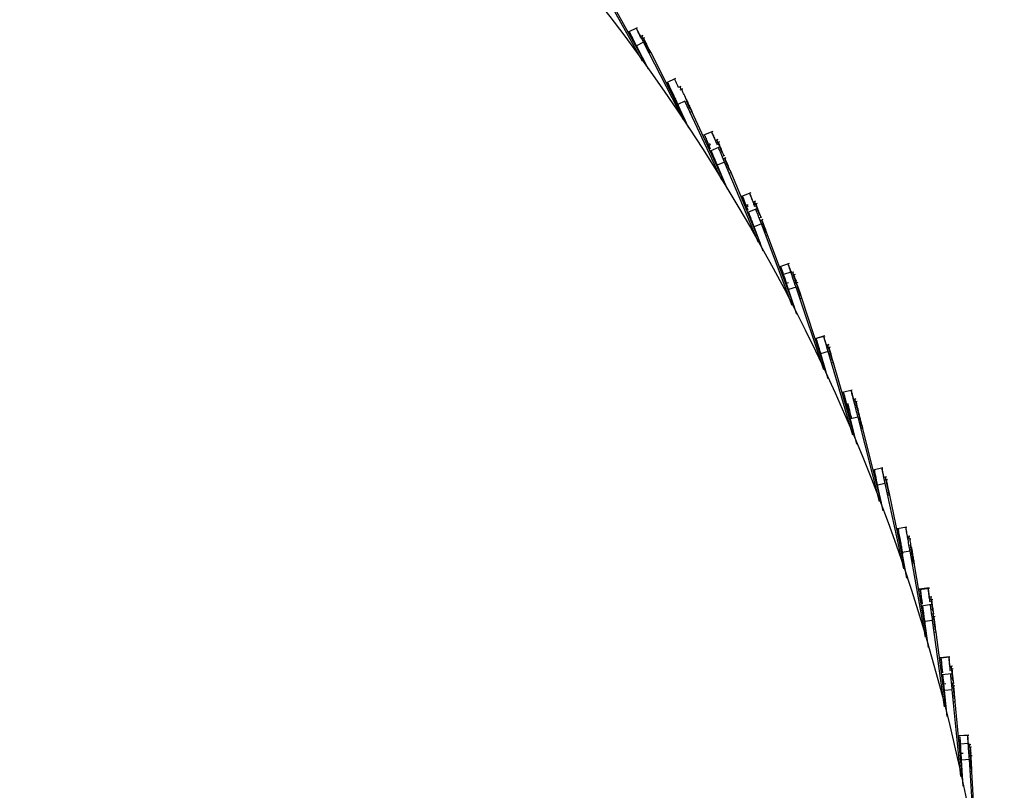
# Model space of a CAD drawing. Header units: millimetres. Extents: x 5 to 415, y 5 to 292.
# Tile 15 of 79: x 78 to 91, y 62 to 72. Entities that reach past the tile are written whole.
import ezdxf

# ---------------------------------------------------------------- set-up
doc = ezdxf.new("R2010")
doc.units = ezdxf.units.MM

msp = doc.modelspace()

# ---------------------------------------------------------------- linework, layer by layer
at = {"color": 7, "linetype": 'Continuous', "lineweight": 25}
for p, q in [((86.175, 71.137), (85.633, 72.101)), ((86.203, 71.124), (85.73, 71.977)), ((86.106, 71.558), (85.994, 71.501)), ((86.177, 71.46), (86.149, 71.446)), ((86.199, 71.432), (86.165, 71.415)), ((86.186, 71.374), (86.097, 71.328)), ((86.248, 71.035), (86.097, 71.328)), ((86.098, 71.327), (86.098, 71.327)), ((86.198, 71.132), (86.098, 71.327)), ((86.692, 70.391), (86.186, 71.374)), ((86.257, 71.276), (86.241, 71.268)), ((86.273, 71.244), (86.257, 71.276)), ((86.278, 71.247), (86.257, 71.236)), ((86.719, 70.376), (86.278, 71.247)), ((86.592, 70.913), (86.479, 70.86)), ((86.589, 70.895), (86.59, 70.892)), ((86.661, 70.812), (86.632, 70.799)), ((86.681, 70.783), (86.647, 70.767)), ((86.681, 70.783), (86.647, 70.767)), ((86.712, 70.628), (86.621, 70.585)), ((86.761, 70.286), (86.621, 70.585)), ((86.622, 70.584), (86.622, 70.583)), ((86.715, 70.385), (86.622, 70.583)), ((87.18, 69.626), (86.712, 70.628)), ((86.779, 70.527), (86.731, 70.63)), ((86.799, 70.497), (86.778, 70.487)), ((86.799, 70.497), (86.778, 70.487)), ((87.229, 69.563), (86.799, 70.497)), ((87.229, 69.563), (86.799, 70.497)), ((87.064, 70.243), (86.949, 70.195)), ((87.129, 70.14), (87.099, 70.128)), ((87.149, 70.111), (87.113, 70.096)), ((87.149, 70.111), (87.113, 70.096)), ((87.148, 70.043), (87.033, 69.995)), ((87.212, 69.94), (87.183, 69.928)), ((87.124, 69.813), (87.092, 69.888)), ((87.215, 69.854), (87.122, 69.815)), ((87.252, 69.51), (87.122, 69.815)), ((87.123, 69.813), (87.123, 69.813)), ((87.225, 69.571), (87.123, 69.813)), ((87.232, 69.91), (87.197, 69.896)), ((87.232, 69.91), (87.197, 69.896)), ((87.645, 68.835), (87.215, 69.854)), ((87.297, 69.721), (87.275, 69.711)), ((87.297, 69.721), (87.275, 69.711)), ((87.67, 68.821), (87.297, 69.721)), ((87.67, 68.821), (87.297, 69.721)), ((87.546, 69.465), (87.429, 69.42)), ((87.607, 69.359), (87.577, 69.348)), ((87.626, 69.329), (87.589, 69.315)), ((87.623, 69.262), (87.506, 69.217)), ((87.578, 69.064), (87.559, 69.116)), ((87.579, 69.065), (87.564, 69.107)), ((87.682, 69.07), (87.589, 69.035)), ((87.683, 69.156), (87.654, 69.145)), ((87.702, 69.125), (87.666, 69.112)), ((88.074, 68.037), (87.682, 69.07)), ((87.706, 68.726), (87.589, 69.035)), ((87.59, 69.033), (87.589, 69.033)), ((87.667, 68.829), (87.589, 69.033)), ((87.76, 68.934), (87.737, 68.925)), ((88.101, 68.017), (87.76, 68.934)), ((88.034, 68.567), (87.916, 68.527)), ((88.068, 68.465), (87.95, 68.425)), ((88.091, 68.459), (88.06, 68.449)), ((87.964, 68.427), (87.95, 68.423)), ((87.964, 68.427), (87.951, 68.423)), ((88.024, 68.324), (88.006, 68.318)), ((88.108, 68.428), (88.072, 68.416)), ((88.125, 68.357), (88.095, 68.347)), ((88.142, 68.326), (88.106, 68.314)), ((88.121, 68.27), (88.026, 68.238)), ((88.132, 67.924), (88.026, 68.238)), ((88.027, 68.236), (88.027, 68.236)), ((88.098, 68.025), (88.027, 68.236)), ((88.474, 67.222), (88.121, 68.27)), ((88.176, 68.162), (88.159, 68.156)), ((88.193, 68.13), (88.171, 68.123)), ((88.5, 67.201), (88.193, 68.13)), ((88.484, 67.65), (88.364, 67.614)), ((88.485, 67.648), (88.365, 67.613)), ((88.434, 67.423), (88.425, 67.456)), ((88.529, 67.453), (88.433, 67.425)), ((88.536, 67.54), (88.506, 67.531)), ((88.537, 67.539), (88.507, 67.53)), ((88.552, 67.508), (88.516, 67.497)), ((88.552, 67.508), (88.516, 67.497)), ((88.553, 67.507), (88.517, 67.496)), ((88.553, 67.507), (88.517, 67.496)), ((88.843, 66.393), (88.529, 67.453)), ((88.527, 67.108), (88.433, 67.425)), ((88.434, 67.423), (88.434, 67.423)), ((88.497, 67.208), (88.434, 67.423)), ((88.596, 67.311), (88.573, 67.304)), ((88.596, 67.311), (88.573, 67.304)), ((88.868, 66.37), (88.596, 67.311)), ((88.868, 66.37), (88.596, 67.311)), ((88.832, 66.964), (88.711, 66.933)), ((88.881, 66.853), (88.85, 66.845)), ((88.896, 66.82), (88.859, 66.811)), ((88.896, 66.82), (88.859, 66.811)), ((88.907, 66.622), (88.81, 66.597)), ((88.892, 66.277), (88.81, 66.597)), ((88.811, 66.595), (88.81, 66.595)), ((88.866, 66.377), (88.81, 66.595)), ((89.181, 65.551), (88.907, 66.622)), ((88.954, 66.51), (88.937, 66.506)), ((88.968, 66.477), (88.945, 66.472)), ((88.968, 66.477), (88.945, 66.472)), ((88.962, 66.476), (88.954, 66.51)), ((89.205, 65.527), (88.968, 66.477)), ((89.205, 65.527), (88.968, 66.477)), ((89.223, 65.976), (89.101, 65.949)), ((89.267, 65.862), (89.236, 65.856)), ((89.28, 65.829), (89.244, 65.822)), ((89.253, 65.777), (89.156, 65.756)), ((89.225, 65.433), (89.156, 65.756)), ((89.156, 65.754), (89.156, 65.754)), ((89.204, 65.533), (89.156, 65.754)), ((89.487, 64.697), (89.253, 65.777)), ((89.296, 65.663), (89.279, 65.66)), ((89.309, 65.63), (89.286, 65.626)), ((89.303, 65.629), (89.296, 65.663)), ((89.51, 64.671), (89.309, 65.63)), ((89.526, 65.226), (89.403, 65.205)), ((89.518, 65.21), (89.519, 65.207)), ((89.566, 65.112), (89.535, 65.106)), ((89.541, 65.072), (89.535, 65.106)), ((89.578, 65.078), (89.541, 65.072)), ((89.578, 65.078), (89.541, 65.072)), ((89.568, 64.92), (89.469, 64.902)), ((89.527, 64.577), (89.469, 64.902)), ((89.47, 64.9), (89.469, 64.9)), ((89.509, 64.677), (89.469, 64.9)), ((89.761, 63.832), (89.568, 64.92)), ((89.618, 64.771), (89.595, 64.767)), ((89.618, 64.771), (89.595, 64.767)), ((89.792, 63.754), (89.618, 64.771)), ((89.792, 63.754), (89.618, 64.771)), ((89.808, 64.458), (89.684, 64.44)), ((89.812, 64.446), (89.688, 64.429)), ((89.844, 64.341), (89.812, 64.337)), ((89.838, 64.243), (89.714, 64.225)), ((89.722, 64.259), (89.719, 64.282)), ((89.856, 64.307), (89.817, 64.302)), ((89.856, 64.307), (89.817, 64.302)), ((89.873, 64.126), (89.842, 64.122)), ((89.884, 64.092), (89.847, 64.087)), ((89.884, 64.092), (89.847, 64.087)), ((89.853, 64.043), (89.754, 64.029)), ((89.8, 63.7), (89.754, 64.029)), ((89.754, 64.027), (89.754, 64.027)), ((89.791, 63.759), (89.754, 64.027)), ((90.005, 62.947), (89.853, 64.043)), ((89.898, 63.892), (89.874, 63.889)), ((89.898, 63.892), (89.874, 63.889)), ((90.026, 62.923), (89.898, 63.892)), ((90.026, 62.923), (89.898, 63.892)), ((90.073, 63.581), (89.948, 63.568)), ((90.073, 63.578), (89.948, 63.566)), ((90.073, 63.579), (89.98, 63.569)), ((90.105, 63.463), (90.072, 63.46)), ((90.094, 63.365), (89.97, 63.352)), ((90.114, 63.429), (90.076, 63.425)), ((90.114, 63.429), (90.076, 63.425)), ((90.003, 63.152), (89.995, 63.229)), ((90.02, 63.237), (90.001, 63.235)), ((90.125, 63.247), (90.094, 63.244)), ((90.135, 63.213), (90.098, 63.209)), ((90.135, 63.213), (90.098, 63.209)), ((90.102, 63.164), (90.003, 63.154)), ((90.036, 62.826), (90.003, 63.154)), ((90.003, 63.152), (90.003, 63.152)), ((90.025, 62.927), (90.003, 63.152)), ((90.213, 62.065), (90.102, 63.164)), ((90.141, 63.012), (90.118, 63.01)), ((90.141, 63.012), (90.118, 63.01)), ((90.234, 62.035), (90.141, 63.012)), ((90.234, 62.035), (90.141, 63.012)), ((90.311, 62.587), (90.187, 62.579)), ((90.311, 62.585), (90.187, 62.577)), ((90.312, 62.585), (90.187, 62.577)), ((90.318, 62.48), (90.193, 62.472)), ((90.338, 62.468), (90.307, 62.466)), ((90.239, 62.354), (90.22, 62.353)), ((90.347, 62.434), (90.309, 62.431)), ((90.345, 62.361), (90.313, 62.359)), ((90.353, 62.326), (90.316, 62.324)), ((90.319, 62.277), (90.219, 62.271)), ((90.24, 61.941), (90.219, 62.271)), ((90.219, 62.269), (90.219, 62.269)), ((90.233, 62.039), (90.219, 62.269)), ((90.389, 61.174), (90.319, 62.277)), ((90.344, 62.159), (90.326, 62.158)), ((90.352, 62.124), (90.328, 62.123)), ((90.408, 61.143), (90.352, 62.124))]:
    msp.add_line(p, q, dxfattribs=at)
msp.add_circle((66.463, 56.928), 24.3, dxfattribs=at)
for points, knots in [([(86.097, 71.328), (86.073, 71.377), (86.023, 71.473), (86.004, 71.51), (86.007, 71.503), (86.008, 71.502)], [0, 0, 0, 0, 0.443594, 0.88675, 1, 1, 1, 1]), ([(86.098, 71.327), (86.073, 71.375), (86.024, 71.471), (86.005, 71.508), (86.008, 71.501), (86.009, 71.5)], [0, 0, 0, 0, 0.443594, 0.88675, 1, 1, 1, 1]), ([(86.099, 71.327), (86.074, 71.375), (86.024, 71.471), (86.005, 71.508), (86.009, 71.502), (86.009, 71.5)], [0, 0, 0, 0, 0.443594, 0.88675, 1, 1, 1, 1]), ([(86.104, 71.319), (86.08, 71.367), (86.03, 71.463), (86.011, 71.501), (86.014, 71.494), (86.015, 71.492)], [0, 0, 0, 0, 0.443594, 0.88675, 1, 1, 1, 1]), ([(86.186, 71.374), (86.162, 71.422), (86.112, 71.518), (86.093, 71.556), (86.096, 71.549), (86.097, 71.548)], [0, 0, 0, 0, 0.443594, 0.88675, 1, 1, 1, 1]), ([(86.149, 71.446), (86.139, 71.466), (86.105, 71.531), (86.094, 71.554), (86.097, 71.547), (86.098, 71.546)], [0, 0, 0, 0, 0.254391, 0.84824, 1, 1, 1, 1]), ([(86.15, 71.446), (86.139, 71.466), (86.106, 71.532), (86.094, 71.554), (86.098, 71.547), (86.098, 71.546)], [0, 0, 0, 0, 0.253855, 0.84813, 1, 1, 1, 1]), ([(86.151, 71.447), (86.143, 71.463), (86.111, 71.526), (86.1, 71.546), (86.103, 71.539), (86.104, 71.538)], [0, 0, 0, 0, 0.222988, 0.841848, 1, 1, 1, 1]), ([(86.257, 71.276), (86.232, 71.324), (86.183, 71.42), (86.164, 71.458), (86.168, 71.451), (86.169, 71.45)], [0, 0, 0, 0, 0.443594, 0.88675, 1, 1, 1, 1]), ([(86.278, 71.247), (86.254, 71.295), (86.205, 71.392), (86.186, 71.429), (86.19, 71.423), (86.19, 71.421)], [0, 0, 0, 0, 0.443594, 0.88675, 1, 1, 1, 1]), ([(86.621, 70.585), (86.598, 70.634), (86.553, 70.732), (86.534, 70.772), (86.539, 70.762), (86.561, 70.713), (86.591, 70.65), (86.623, 70.582), (86.634, 70.559), (86.613, 70.603), (86.577, 70.68), (86.537, 70.765), (86.506, 70.831), (86.488, 70.87), (86.492, 70.862), (86.493, 70.86)], [0, 0, 0, 0, 0.06569, 0.131071, 0.196424, 0.261852, 0.32735, 0.392866, 0.495802, 0.59881, 0.701898, 0.79394, 0.885898, 0.977713, 1, 1, 1, 1]), ([(86.54, 70.761), (86.529, 70.784), (86.507, 70.83), (86.489, 70.868), (86.493, 70.86), (86.494, 70.858)], [0, 0, 0, 0, 0.446267, 0.89184, 1, 1, 1, 1]), ([(86.621, 70.585), (86.618, 70.591), (86.611, 70.607), (86.577, 70.68), (86.538, 70.763), (86.507, 70.829), (86.489, 70.868), (86.493, 70.86), (86.493, 70.858)], [0, 0, 0, 0, 0.129018, 0.352823, 0.552646, 0.752285, 0.951614, 1, 1, 1, 1]), ([(86.593, 70.651), (86.589, 70.659), (86.575, 70.689), (86.543, 70.756), (86.514, 70.82), (86.495, 70.86), (86.498, 70.853), (86.499, 70.852)], [0, 0, 0, 0, 0.104257, 0.39331, 0.682097, 0.970436, 1, 1, 1, 1]), ([(86.631, 70.799), (86.631, 70.8), (86.618, 70.828), (86.598, 70.871), (86.579, 70.911), (86.583, 70.902), (86.584, 70.9)], [0, 0, 0, 0, 0.022337, 0.458636, 0.894256, 1, 1, 1, 1]), ([(86.664, 70.775), (86.657, 70.791), (86.647, 70.811), (86.651, 70.804), (86.652, 70.802)], [0, 0, 0, 0, 0.780417, 1, 1, 1, 1]), ([(86.622, 70.583), (86.599, 70.632), (86.553, 70.73), (86.534, 70.77), (86.539, 70.76), (86.562, 70.711), (86.592, 70.648), (86.623, 70.581), (86.634, 70.556), (86.624, 70.578), (86.622, 70.584)], [0, 0, 0, 0, 0.12233, 0.244086, 0.365787, 0.48763, 0.609602, 0.731608, 0.923299, 1, 1, 1, 1]), ([(86.799, 70.497), (86.777, 70.546), (86.732, 70.644), (86.713, 70.685), (86.718, 70.674), (86.74, 70.626), (86.769, 70.562), (86.801, 70.494), (86.811, 70.471), (86.791, 70.515), (86.755, 70.592), (86.716, 70.678), (86.686, 70.744), (86.668, 70.783), (86.672, 70.774), (86.672, 70.773)], [0, 0, 0, 0, 0.06569, 0.131071, 0.196424, 0.261852, 0.32735, 0.392866, 0.495802, 0.59881, 0.701898, 0.79394, 0.885898, 0.977713, 1, 1, 1, 1]), ([(86.799, 70.497), (86.777, 70.546), (86.732, 70.644), (86.713, 70.685), (86.718, 70.674), (86.74, 70.626), (86.769, 70.562), (86.801, 70.494), (86.811, 70.471), (86.791, 70.515), (86.755, 70.592), (86.716, 70.678), (86.686, 70.744), (86.668, 70.783), (86.672, 70.774), (86.672, 70.773)], [0, 0, 0, 0, 0.06569, 0.131071, 0.196424, 0.261852, 0.32735, 0.392866, 0.495802, 0.59881, 0.701898, 0.79394, 0.885898, 0.977713, 1, 1, 1, 1]), ([(87.031, 70.031), (87.025, 70.045), (87.007, 70.089), (86.982, 70.148), (86.962, 70.195), (86.962, 70.194), (86.962, 70.194)], [0, 0, 0, 0, 0.140204, 0.446073, 0.771643, 1, 1, 1, 1]), ([(87.032, 70.029), (87.026, 70.043), (87.007, 70.087), (86.982, 70.146), (86.963, 70.193), (86.963, 70.192), (86.963, 70.192)], [0, 0, 0, 0, 0.140204, 0.446073, 0.771643, 1, 1, 1, 1]), ([(87.032, 70.029), (87.027, 70.043), (87.008, 70.087), (86.983, 70.146), (86.963, 70.193), (86.963, 70.193), (86.963, 70.192)], [0, 0, 0, 0, 0.1402045, 0.4460734, 0.7716427, 1, 1, 1, 1]), ([(87.038, 70.021), (87.032, 70.035), (87.013, 70.079), (86.988, 70.138), (86.969, 70.185), (86.969, 70.184), (86.969, 70.184)], [0, 0, 0, 0, 0.140204, 0.446073, 0.771643, 1, 1, 1, 1]), ([(87.123, 70.07), (87.118, 70.084), (87.099, 70.128), (87.074, 70.187), (87.054, 70.234), (87.054, 70.233), (87.054, 70.233)], [0, 0, 0, 0, 0.140204, 0.446073, 0.771643, 1, 1, 1, 1]), ([(87.112, 70.096), (87.11, 70.1), (87.096, 70.134), (87.075, 70.185), (87.055, 70.232), (87.055, 70.231), (87.055, 70.231)], [0, 0, 0, 0, 0.050083, 0.388012, 0.747707, 1, 1, 1, 1]), ([(87.113, 70.096), (87.111, 70.1), (87.096, 70.135), (87.075, 70.185), (87.055, 70.232), (87.056, 70.231), (87.056, 70.231)], [0, 0, 0, 0, 0.049639, 0.387726, 0.747589, 1, 1, 1, 1]), ([(87.114, 70.096), (87.114, 70.098), (87.101, 70.129), (87.081, 70.176), (87.061, 70.224), (87.061, 70.223), (87.061, 70.223)], [0, 0, 0, 0, 0.0164126, 0.3663199, 0.7387642, 1, 1, 1, 1]), ([(87.038, 70.065), (87.035, 70.074), (87.026, 70.095), (87.027, 70.093), (87.027, 70.092)], [0, 0, 0, 0, 0.407314, 1, 1, 1, 1]), ([(87.188, 69.967), (87.182, 69.981), (87.163, 70.025), (87.139, 70.084), (87.119, 70.131), (87.119, 70.131), (87.119, 70.13)], [0, 0, 0, 0, 0.140204, 0.446073, 0.771643, 1, 1, 1, 1]), ([(87.207, 69.938), (87.201, 69.951), (87.183, 69.996), (87.158, 70.054), (87.139, 70.101), (87.139, 70.101), (87.139, 70.101)], [0, 0, 0, 0, 0.1374517, 0.4442998, 0.7709116, 1, 1, 1, 1]), ([(87.207, 69.938), (87.201, 69.951), (87.183, 69.996), (87.158, 70.054), (87.139, 70.101), (87.139, 70.101), (87.139, 70.101)], [0, 0, 0, 0, 0.137452, 0.4443, 0.770912, 1, 1, 1, 1]), ([(87.122, 69.815), (87.11, 69.844), (87.087, 69.898), (87.064, 69.954), (87.05, 69.986), (87.044, 70), (87.045, 69.998), (87.045, 69.998)], [0, 0, 0, 0, 0.273165, 0.518702, 0.739635, 0.938964, 1, 1, 1, 1]), ([(87.123, 69.813), (87.111, 69.842), (87.088, 69.896), (87.064, 69.952), (87.051, 69.984), (87.045, 69.998), (87.046, 69.996), (87.046, 69.996)], [0, 0, 0, 0, 0.273165, 0.518702, 0.739635, 0.938964, 1, 1, 1, 1]), ([(87.215, 69.854), (87.202, 69.883), (87.18, 69.937), (87.156, 69.993), (87.142, 70.025), (87.136, 70.039), (87.137, 70.037), (87.137, 70.037)], [0, 0, 0, 0, 0.273165, 0.518702, 0.739635, 0.938964, 1, 1, 1, 1]), ([(87.108, 69.853), (87.103, 69.866), (87.097, 69.88), (87.093, 69.889), (87.093, 69.89)], [0, 0, 0, 0, 0.875683, 1, 1, 1, 1]), ([(87.278, 69.751), (87.266, 69.779), (87.243, 69.833), (87.223, 69.882), (87.216, 69.898), (87.214, 69.903)], [0, 0, 0, 0, 0.441219, 0.837813, 1, 1, 1, 1]), ([(87.297, 69.721), (87.285, 69.749), (87.262, 69.804), (87.239, 69.859), (87.226, 69.892), (87.22, 69.906), (87.221, 69.904), (87.221, 69.904)], [0, 0, 0, 0, 0.273165, 0.518702, 0.739635, 0.938964, 1, 1, 1, 1]), ([(87.297, 69.721), (87.285, 69.749), (87.262, 69.804), (87.239, 69.859), (87.226, 69.892), (87.22, 69.906), (87.221, 69.904), (87.221, 69.904)], [0, 0, 0, 0, 0.273165, 0.518702, 0.739635, 0.938964, 1, 1, 1, 1]), ([(87.599, 69.289), (87.594, 69.303), (87.577, 69.348), (87.554, 69.408), (87.536, 69.455), (87.536, 69.455), (87.537, 69.455)], [0, 0, 0, 0, 0.1402045, 0.4460734, 0.7716427, 1, 1, 1, 1]), ([(87.589, 69.315), (87.588, 69.32), (87.574, 69.355), (87.555, 69.406), (87.537, 69.454), (87.537, 69.453), (87.537, 69.453)], [0, 0, 0, 0, 0.0500787, 0.3880094, 0.7477057, 1, 1, 1, 1]), ([(87.59, 69.315), (87.588, 69.32), (87.575, 69.355), (87.556, 69.406), (87.537, 69.454), (87.538, 69.453), (87.538, 69.453)], [0, 0, 0, 0, 0.049697, 0.387764, 0.747604, 1, 1, 1, 1]), ([(87.591, 69.316), (87.591, 69.317), (87.579, 69.349), (87.561, 69.397), (87.542, 69.445), (87.543, 69.445), (87.543, 69.445)], [0, 0, 0, 0, 0.0164745, 0.3663598, 0.7387806, 1, 1, 1, 1]), ([(87.506, 69.254), (87.501, 69.268), (87.483, 69.313), (87.461, 69.373), (87.443, 69.42), (87.443, 69.42), (87.443, 69.419)], [0, 0, 0, 0, 0.1402045, 0.4460734, 0.7716427, 1, 1, 1, 1]), ([(87.506, 69.252), (87.501, 69.266), (87.484, 69.311), (87.461, 69.371), (87.443, 69.418), (87.443, 69.418), (87.444, 69.418)], [0, 0, 0, 0, 0.140204, 0.446073, 0.771643, 1, 1, 1, 1]), ([(87.507, 69.252), (87.502, 69.266), (87.485, 69.311), (87.462, 69.371), (87.444, 69.418), (87.444, 69.418), (87.444, 69.418)], [0, 0, 0, 0, 0.140204, 0.446073, 0.771643, 1, 1, 1, 1]), ([(87.512, 69.243), (87.507, 69.258), (87.489, 69.303), (87.467, 69.362), (87.449, 69.41), (87.449, 69.409), (87.449, 69.409)], [0, 0, 0, 0, 0.140204, 0.446073, 0.771643, 1, 1, 1, 1]), ([(87.514, 69.287), (87.511, 69.296), (87.503, 69.318), (87.504, 69.316), (87.504, 69.315)], [0, 0, 0, 0, 0.40713, 1, 1, 1, 1]), ([(87.66, 69.184), (87.654, 69.198), (87.638, 69.243), (87.615, 69.303), (87.597, 69.35), (87.598, 69.35), (87.598, 69.35)], [0, 0, 0, 0, 0.140204, 0.446073, 0.771643, 1, 1, 1, 1]), ([(87.678, 69.153), (87.673, 69.167), (87.656, 69.212), (87.634, 69.272), (87.616, 69.32), (87.616, 69.319), (87.616, 69.319)], [0, 0, 0, 0, 0.140204, 0.446073, 0.771643, 1, 1, 1, 1]), ([(87.589, 69.035), (87.578, 69.064), (87.557, 69.119), (87.536, 69.175), (87.523, 69.209), (87.518, 69.223), (87.518, 69.221), (87.519, 69.22)], [0, 0, 0, 0, 0.273165, 0.518702, 0.739635, 0.938964, 1, 1, 1, 1]), ([(87.589, 69.033), (87.578, 69.062), (87.558, 69.117), (87.536, 69.173), (87.524, 69.207), (87.518, 69.221), (87.519, 69.219), (87.519, 69.218)], [0, 0, 0, 0, 0.273165, 0.518702, 0.739635, 0.938964, 1, 1, 1, 1]), ([(87.682, 69.07), (87.671, 69.099), (87.651, 69.154), (87.629, 69.211), (87.617, 69.244), (87.611, 69.258), (87.612, 69.256), (87.612, 69.256)], [0, 0, 0, 0, 0.273165, 0.518702, 0.739635, 0.938964, 1, 1, 1, 1]), ([(87.742, 68.964), (87.731, 68.993), (87.71, 69.048), (87.692, 69.098), (87.686, 69.114), (87.684, 69.119)], [0, 0, 0, 0, 0.441138, 0.8376592, 1, 1, 1, 1]), ([(87.76, 68.934), (87.749, 68.963), (87.728, 69.018), (87.707, 69.075), (87.695, 69.108), (87.69, 69.122), (87.69, 69.12), (87.691, 69.119)], [0, 0, 0, 0, 0.273165, 0.518702, 0.739635, 0.938964, 1, 1, 1, 1]), ([(88.026, 68.238), (88.003, 68.308), (87.955, 68.447), (87.93, 68.523), (87.93, 68.523), (87.93, 68.524)], [0, 0, 0, 0, 0.375669, 0.7501612, 1, 1, 1, 1]), ([(88.027, 68.236), (88.003, 68.306), (87.956, 68.445), (87.93, 68.521), (87.93, 68.522), (87.93, 68.522)], [0, 0, 0, 0, 0.375669, 0.750161, 1, 1, 1, 1]), ([(88.004, 68.305), (87.989, 68.348), (87.952, 68.46), (87.931, 68.521), (87.931, 68.521), (87.931, 68.522)], [0, 0, 0, 0, 0.276889, 0.710632, 1, 1, 1, 1]), ([(87.964, 68.427), (87.953, 68.46), (87.934, 68.517), (87.935, 68.514), (87.935, 68.513)], [0, 0, 0, 0, 0.567909, 1, 1, 1, 1]), ([(88.056, 68.461), (88.044, 68.496), (88.024, 68.557), (88.025, 68.554), (88.025, 68.554)], [0, 0, 0, 0, 0.589452, 1, 1, 1, 1]), ([(88.121, 68.27), (88.097, 68.34), (88.05, 68.479), (88.025, 68.555), (88.025, 68.555), (88.025, 68.556)], [0, 0, 0, 0, 0.375669, 0.7501612, 1, 1, 1, 1]), ([(88.072, 68.416), (88.067, 68.43), (88.04, 68.51), (88.026, 68.551), (88.026, 68.553), (88.026, 68.554)], [0, 0, 0, 0, 0.1153174, 0.6459762, 1, 1, 1, 1]), ([(88.074, 68.416), (88.07, 68.427), (88.044, 68.503), (88.031, 68.542), (88.031, 68.544), (88.03, 68.545)], [0, 0, 0, 0, 0.091962, 0.63663, 1, 1, 1, 1]), ([(88.176, 68.162), (88.153, 68.232), (88.106, 68.372), (88.081, 68.448), (88.081, 68.448), (88.081, 68.448)], [0, 0, 0, 0, 0.375669, 0.750161, 1, 1, 1, 1]), ([(88.002, 68.314), (87.988, 68.357), (87.973, 68.402), (87.967, 68.419), (87.967, 68.42)], [0, 0, 0, 0, 0.934257, 1, 1, 1, 1]), ([(88.193, 68.13), (88.17, 68.2), (88.124, 68.34), (88.099, 68.416), (88.098, 68.417), (88.098, 68.417)], [0, 0, 0, 0, 0.375669, 0.750161, 1, 1, 1, 1]), ([(88.433, 67.425), (88.419, 67.475), (88.389, 67.575), (88.376, 67.617), (88.378, 67.612), (88.378, 67.611)], [0, 0, 0, 0, 0.424212, 0.846638, 1, 1, 1, 1]), ([(88.434, 67.423), (88.419, 67.473), (88.389, 67.573), (88.377, 67.615), (88.378, 67.61), (88.379, 67.609)], [0, 0, 0, 0, 0.424212, 0.846638, 1, 1, 1, 1]), ([(88.423, 67.463), (88.412, 67.497), (88.387, 67.581), (88.377, 67.615), (88.379, 67.61), (88.379, 67.609)], [0, 0, 0, 0, 0.341061, 0.824491, 1, 1, 1, 1]), ([(88.439, 67.414), (88.424, 67.464), (88.394, 67.564), (88.382, 67.607), (88.383, 67.601), (88.384, 67.6)], [0, 0, 0, 0, 0.424212, 0.846638, 1, 1, 1, 1]), ([(88.529, 67.453), (88.514, 67.503), (88.485, 67.603), (88.472, 67.646), (88.474, 67.64), (88.474, 67.639)], [0, 0, 0, 0, 0.424212, 0.846638, 1, 1, 1, 1]), ([(88.506, 67.531), (88.5, 67.55), (88.48, 67.618), (88.473, 67.643), (88.474, 67.638), (88.475, 67.637)], [0, 0, 0, 0, 0.23012, 0.794941, 1, 1, 1, 1]), ([(88.507, 67.531), (88.501, 67.551), (88.481, 67.618), (88.473, 67.643), (88.475, 67.638), (88.475, 67.637)], [0, 0, 0, 0, 0.229873, 0.794876, 1, 1, 1, 1]), ([(88.518, 67.498), (88.51, 67.527), (88.487, 67.604), (88.478, 67.635), (88.479, 67.63), (88.48, 67.628)], [0, 0, 0, 0, 0.30158, 0.813975, 1, 1, 1, 1]), ([(88.581, 67.343), (88.566, 67.393), (88.537, 67.494), (88.524, 67.536), (88.526, 67.531), (88.526, 67.529)], [0, 0, 0, 0, 0.424212, 0.846638, 1, 1, 1, 1]), ([(88.596, 67.311), (88.582, 67.361), (88.553, 67.462), (88.54, 67.504), (88.542, 67.499), (88.542, 67.497)], [0, 0, 0, 0, 0.424212, 0.846638, 1, 1, 1, 1]), ([(88.596, 67.311), (88.582, 67.361), (88.553, 67.462), (88.54, 67.504), (88.542, 67.499), (88.542, 67.497)], [0, 0, 0, 0, 0.424212, 0.846638, 1, 1, 1, 1]), ([(88.907, 66.622), (88.906, 66.624), (88.902, 66.639), (88.883, 66.715), (88.857, 66.818), (88.835, 66.905), (88.821, 66.956), (88.821, 66.956), (88.821, 66.956)], [0, 0, 0, 0, 0.048158, 0.268748, 0.489406, 0.709976, 0.883136, 1, 1, 1, 1]), ([(88.859, 66.811), (88.859, 66.812), (88.85, 66.847), (88.835, 66.903), (88.822, 66.954), (88.822, 66.954), (88.822, 66.954)], [0, 0, 0, 0, 0.014035, 0.439959, 0.774334, 1, 1, 1, 1]), ([(88.858, 66.811), (88.858, 66.812), (88.849, 66.847), (88.835, 66.903), (88.822, 66.954), (88.822, 66.954), (88.822, 66.954)], [0, 0, 0, 0, 0.014281, 0.440099, 0.77439, 1, 1, 1, 1]), ([(88.86, 66.812), (88.853, 66.841), (88.839, 66.896), (88.826, 66.945), (88.826, 66.945), (88.826, 66.945)], [0, 0, 0, 0, 0.415098, 0.764316, 1, 1, 1, 1]), ([(88.81, 66.597), (88.809, 66.6), (88.806, 66.614), (88.786, 66.691), (88.76, 66.793), (88.738, 66.88), (88.725, 66.931), (88.724, 66.931), (88.724, 66.932)], [0, 0, 0, 0, 0.048158, 0.268748, 0.489406, 0.709976, 0.883136, 1, 1, 1, 1]), ([(88.761, 66.79), (88.753, 66.822), (88.738, 66.878), (88.725, 66.929), (88.725, 66.929), (88.725, 66.93)], [0, 0, 0, 0, 0.431987, 0.771121, 1, 1, 1, 1]), ([(88.81, 66.595), (88.81, 66.598), (88.806, 66.612), (88.786, 66.688), (88.76, 66.791), (88.738, 66.878), (88.725, 66.929), (88.725, 66.929), (88.725, 66.929)], [0, 0, 0, 0, 0.048158, 0.268748, 0.489406, 0.709976, 0.883136, 1, 1, 1, 1]), ([(88.763, 66.787), (88.756, 66.817), (88.742, 66.871), (88.729, 66.92), (88.729, 66.921), (88.729, 66.921)], [0, 0, 0, 0, 0.414529, 0.764087, 1, 1, 1, 1]), ([(88.954, 66.51), (88.953, 66.513), (88.95, 66.527), (88.93, 66.604), (88.905, 66.706), (88.883, 66.793), (88.87, 66.844), (88.87, 66.845), (88.87, 66.845)], [0, 0, 0, 0, 0.048158, 0.268748, 0.489406, 0.709976, 0.883136, 1, 1, 1, 1]), ([(88.968, 66.477), (88.968, 66.48), (88.964, 66.495), (88.945, 66.571), (88.919, 66.674), (88.898, 66.761), (88.885, 66.812), (88.885, 66.812), (88.885, 66.812)], [0, 0, 0, 0, 0.048158, 0.268748, 0.489406, 0.709976, 0.883136, 1, 1, 1, 1]), ([(88.968, 66.477), (88.968, 66.48), (88.964, 66.495), (88.945, 66.571), (88.919, 66.674), (88.898, 66.761), (88.885, 66.812), (88.885, 66.812), (88.885, 66.812)], [0, 0, 0, 0, 0.048158, 0.268748, 0.489406, 0.709976, 0.883136, 1, 1, 1, 1]), ([(88.812, 66.597), (88.805, 66.624), (88.792, 66.676), (88.774, 66.746), (88.765, 66.781)], [0, 0, 0, 0, 0.492311, 1, 1, 1, 1]), ([(88.828, 66.602), (88.821, 66.628), (88.806, 66.688), (88.788, 66.761), (88.782, 66.785), (88.78, 66.792)], [0, 0, 0, 0, 0.3630691, 0.8290404, 1, 1, 1, 1]), ([(89.156, 65.756), (89.144, 65.809), (89.121, 65.914), (89.112, 65.956), (89.114, 65.948), (89.114, 65.947)], [0, 0, 0, 0, 0.443594, 0.88675, 1, 1, 1, 1]), ([(89.156, 65.754), (89.144, 65.807), (89.121, 65.912), (89.113, 65.954), (89.114, 65.946), (89.115, 65.945)], [0, 0, 0, 0, 0.443594, 0.88675, 1, 1, 1, 1]), ([(89.156, 65.754), (89.145, 65.807), (89.122, 65.912), (89.113, 65.954), (89.115, 65.946), (89.115, 65.945)], [0, 0, 0, 0, 0.443594, 0.88675, 1, 1, 1, 1]), ([(89.16, 65.745), (89.148, 65.798), (89.126, 65.903), (89.117, 65.945), (89.118, 65.937), (89.119, 65.936)], [0, 0, 0, 0, 0.443594, 0.88675, 1, 1, 1, 1]), ([(89.253, 65.777), (89.242, 65.83), (89.219, 65.936), (89.21, 65.977), (89.212, 65.969), (89.212, 65.968)], [0, 0, 0, 0, 0.443594, 0.88675, 1, 1, 1, 1]), ([(89.236, 65.856), (89.231, 65.877), (89.216, 65.95), (89.21, 65.974), (89.212, 65.967), (89.212, 65.966)], [0, 0, 0, 0, 0.25473, 0.848308, 1, 1, 1, 1]), ([(89.237, 65.856), (89.232, 65.878), (89.216, 65.95), (89.211, 65.974), (89.212, 65.967), (89.213, 65.966)], [0, 0, 0, 0, 0.254591, 0.84828, 1, 1, 1, 1]), ([(89.245, 65.822), (89.239, 65.853), (89.221, 65.936), (89.214, 65.965), (89.216, 65.958), (89.216, 65.957)], [0, 0, 0, 0, 0.324932, 0.862597, 1, 1, 1, 1]), ([(89.296, 65.663), (89.285, 65.716), (89.263, 65.822), (89.254, 65.863), (89.255, 65.856), (89.256, 65.854)], [0, 0, 0, 0, 0.443594, 0.88675, 1, 1, 1, 1]), ([(89.309, 65.63), (89.298, 65.683), (89.276, 65.789), (89.267, 65.83), (89.269, 65.823), (89.269, 65.821)], [0, 0, 0, 0, 0.443594, 0.88675, 1, 1, 1, 1]), ([(89.469, 64.902), (89.46, 64.956), (89.441, 65.062), (89.433, 65.106), (89.435, 65.094), (89.445, 65.041), (89.457, 64.973), (89.47, 64.899), (89.474, 64.874), (89.466, 64.921), (89.451, 65.005), (89.435, 65.098), (89.422, 65.169), (89.414, 65.212), (89.416, 65.203), (89.416, 65.201)], [0, 0, 0, 0, 0.06569, 0.1310715, 0.1964239, 0.261852, 0.3273496, 0.3928657, 0.4958015, 0.5988096, 0.7018982, 0.7939404, 0.885898, 0.9777126, 1, 1, 1, 1]), ([(89.469, 64.902), (89.468, 64.909), (89.465, 64.926), (89.451, 65.005), (89.435, 65.096), (89.422, 65.167), (89.415, 65.21), (89.416, 65.201), (89.416, 65.199)], [0, 0, 0, 0, 0.128727, 0.352607, 0.552496, 0.752202, 0.951598, 1, 1, 1, 1]), ([(89.452, 65.01), (89.448, 65.035), (89.438, 65.089), (89.426, 65.158), (89.418, 65.201), (89.42, 65.192), (89.42, 65.19)], [0, 0, 0, 0, 0.281067, 0.601903, 0.92224, 1, 1, 1, 1]), ([(89.568, 64.919), (89.567, 64.925), (89.564, 64.943), (89.55, 65.022), (89.534, 65.113), (89.521, 65.185), (89.514, 65.227), (89.515, 65.218), (89.515, 65.216)], [0, 0, 0, 0, 0.133518, 0.356166, 0.554957, 0.753565, 0.951864, 1, 1, 1, 1]), ([(89.535, 65.106), (89.534, 65.108), (89.529, 65.137), (89.521, 65.184), (89.513, 65.227), (89.515, 65.218), (89.515, 65.216)], [0, 0, 0, 0, 0.022911, 0.458953, 0.894318, 1, 1, 1, 1]), ([(89.469, 64.9), (89.46, 64.954), (89.441, 65.06), (89.433, 65.104), (89.435, 65.092), (89.445, 65.039), (89.457, 64.971), (89.47, 64.898), (89.475, 64.871), (89.471, 64.894), (89.469, 64.901)], [0, 0, 0, 0, 0.12233, 0.244086, 0.365787, 0.48763, 0.609602, 0.731608, 0.923299, 1, 1, 1, 1]), ([(89.56, 65.075), (89.557, 65.092), (89.553, 65.114), (89.554, 65.105), (89.555, 65.103)], [0, 0, 0, 0, 0.779773, 1, 1, 1, 1]), ([(89.618, 64.771), (89.609, 64.825), (89.591, 64.931), (89.583, 64.975), (89.585, 64.963), (89.594, 64.91), (89.606, 64.842), (89.619, 64.767), (89.623, 64.743), (89.615, 64.79), (89.601, 64.874), (89.585, 64.967), (89.573, 65.038), (89.565, 65.081), (89.567, 65.072), (89.567, 65.07)], [0, 0, 0, 0, 0.06569, 0.1310715, 0.1964239, 0.261852, 0.3273496, 0.3928657, 0.4958015, 0.5988096, 0.7018982, 0.7939404, 0.885898, 0.9777126, 1, 1, 1, 1]), ([(89.618, 64.771), (89.609, 64.825), (89.591, 64.931), (89.583, 64.975), (89.585, 64.963), (89.594, 64.91), (89.606, 64.842), (89.619, 64.767), (89.623, 64.743), (89.615, 64.79), (89.601, 64.874), (89.585, 64.967), (89.573, 65.038), (89.565, 65.081), (89.567, 65.072), (89.567, 65.07)], [0, 0, 0, 0, 0.06569, 0.131071, 0.196424, 0.261852, 0.32735, 0.392866, 0.495802, 0.59881, 0.701898, 0.79394, 0.885898, 0.977713, 1, 1, 1, 1]), ([(89.606, 64.805), (89.597, 64.858), (89.579, 64.964), (89.571, 65.008), (89.573, 64.997), (89.582, 64.944), (89.594, 64.875), (89.607, 64.802), (89.611, 64.775), (89.607, 64.799), (89.606, 64.805)], [0, 0, 0, 0, 0.12233, 0.244086, 0.365787, 0.48763, 0.609602, 0.731608, 0.923299, 1, 1, 1, 1]), ([(89.821, 64.275), (89.819, 64.29), (89.812, 64.337), (89.803, 64.401), (89.796, 64.451), (89.796, 64.45), (89.797, 64.45)], [0, 0, 0, 0, 0.140204, 0.446073, 0.771643, 1, 1, 1, 1]), ([(89.812, 64.337), (89.809, 64.357), (89.803, 64.405), (89.797, 64.448), (89.797, 64.448), (89.797, 64.448)], [0, 0, 0, 0, 0.288495, 0.706681, 1, 1, 1, 1]), ([(89.813, 64.337), (89.81, 64.357), (89.803, 64.405), (89.797, 64.448), (89.797, 64.448), (89.797, 64.448)], [0, 0, 0, 0, 0.288445, 0.70666, 1, 1, 1, 1]), ([(89.819, 64.302), (89.819, 64.304), (89.814, 64.338), (89.807, 64.389), (89.8, 64.439), (89.8, 64.439), (89.8, 64.439)], [0, 0, 0, 0, 0.01684, 0.366595, 0.738878, 1, 1, 1, 1]), ([(89.722, 64.261), (89.72, 64.276), (89.713, 64.324), (89.704, 64.387), (89.697, 64.437), (89.697, 64.437), (89.697, 64.436)], [0, 0, 0, 0, 0.140204, 0.446073, 0.771643, 1, 1, 1, 1]), ([(89.722, 64.259), (89.72, 64.274), (89.713, 64.321), (89.705, 64.385), (89.698, 64.435), (89.698, 64.434), (89.698, 64.434)], [0, 0, 0, 0, 0.140204, 0.446073, 0.771643, 1, 1, 1, 1]), ([(89.714, 64.32), (89.711, 64.341), (89.704, 64.391), (89.698, 64.435), (89.698, 64.434), (89.698, 64.434)], [0, 0, 0, 0, 0.299192, 0.711091, 1, 1, 1, 1]), ([(89.725, 64.25), (89.723, 64.265), (89.717, 64.312), (89.708, 64.376), (89.701, 64.426), (89.701, 64.425), (89.701, 64.425)], [0, 0, 0, 0, 0.1402045, 0.4460734, 0.7716427, 1, 1, 1, 1]), ([(89.856, 64.158), (89.854, 64.173), (89.848, 64.221), (89.839, 64.284), (89.833, 64.334), (89.833, 64.334), (89.833, 64.334)], [0, 0, 0, 0, 0.140204, 0.446073, 0.771643, 1, 1, 1, 1]), ([(89.754, 64.029), (89.75, 64.06), (89.742, 64.118), (89.733, 64.178), (89.728, 64.213), (89.726, 64.228), (89.727, 64.226), (89.727, 64.225)], [0, 0, 0, 0, 0.273165, 0.518702, 0.739635, 0.938964, 1, 1, 1, 1]), ([(89.754, 64.027), (89.75, 64.058), (89.742, 64.116), (89.734, 64.176), (89.729, 64.211), (89.727, 64.226), (89.727, 64.224), (89.727, 64.223)], [0, 0, 0, 0, 0.273165, 0.518702, 0.739635, 0.938964, 1, 1, 1, 1]), ([(89.755, 64.027), (89.75, 64.058), (89.742, 64.116), (89.734, 64.176), (89.729, 64.211), (89.727, 64.226), (89.727, 64.224), (89.727, 64.223)], [0, 0, 0, 0, 0.273165, 0.518702, 0.739635, 0.938964, 1, 1, 1, 1]), ([(89.757, 64.018), (89.753, 64.048), (89.745, 64.107), (89.737, 64.167), (89.732, 64.202), (89.73, 64.216), (89.73, 64.214), (89.73, 64.214)], [0, 0, 0, 0, 0.273165, 0.518702, 0.739635, 0.938964, 1, 1, 1, 1]), ([(89.853, 64.043), (89.849, 64.073), (89.841, 64.132), (89.832, 64.192), (89.828, 64.227), (89.825, 64.242), (89.826, 64.24), (89.826, 64.239)], [0, 0, 0, 0, 0.273165, 0.518702, 0.739635, 0.938964, 1, 1, 1, 1]), ([(89.867, 64.125), (89.865, 64.14), (89.859, 64.187), (89.85, 64.25), (89.844, 64.301), (89.844, 64.3), (89.844, 64.3)], [0, 0, 0, 0, 0.137782, 0.444513, 0.770999, 1, 1, 1, 1]), ([(89.867, 64.125), (89.865, 64.14), (89.859, 64.187), (89.85, 64.25), (89.844, 64.301), (89.844, 64.3), (89.844, 64.3)], [0, 0, 0, 0, 0.1377823, 0.4445128, 0.7709994, 1, 1, 1, 1]), ([(89.887, 63.926), (89.883, 63.957), (89.875, 64.015), (89.867, 64.075), (89.863, 64.11), (89.861, 64.125), (89.861, 64.123), (89.861, 64.123)], [0, 0, 0, 0, 0.273165, 0.518702, 0.739635, 0.938964, 1, 1, 1, 1]), ([(89.898, 63.892), (89.894, 63.923), (89.886, 63.981), (89.878, 64.041), (89.873, 64.076), (89.872, 64.091), (89.872, 64.089), (89.872, 64.089)], [0, 0, 0, 0, 0.273165, 0.518702, 0.739635, 0.938964, 1, 1, 1, 1]), ([(89.898, 63.892), (89.894, 63.923), (89.886, 63.981), (89.878, 64.041), (89.873, 64.076), (89.872, 64.091), (89.872, 64.089), (89.872, 64.089)], [0, 0, 0, 0, 0.273165, 0.518702, 0.739635, 0.938964, 1, 1, 1, 1]), ([(89.979, 63.387), (89.978, 63.402), (89.973, 63.45), (89.966, 63.514), (89.961, 63.564), (89.961, 63.564), (89.961, 63.564)], [0, 0, 0, 0, 0.140204, 0.446073, 0.771643, 1, 1, 1, 1]), ([(90.079, 63.397), (90.077, 63.412), (90.072, 63.46), (90.066, 63.524), (90.061, 63.574), (90.061, 63.574), (90.061, 63.574)], [0, 0, 0, 0, 0.140204, 0.446073, 0.771643, 1, 1, 1, 1]), ([(90.072, 63.46), (90.07, 63.48), (90.065, 63.529), (90.061, 63.572), (90.061, 63.572), (90.061, 63.572)], [0, 0, 0, 0, 0.288572, 0.706712, 1, 1, 1, 1]), ([(90.073, 63.46), (90.071, 63.48), (90.066, 63.529), (90.061, 63.572), (90.061, 63.572), (90.061, 63.572)], [0, 0, 0, 0, 0.288573, 0.706713, 1, 1, 1, 1]), ([(89.979, 63.385), (89.978, 63.4), (89.973, 63.448), (89.966, 63.512), (89.961, 63.562), (89.961, 63.562), (89.961, 63.562)], [0, 0, 0, 0, 0.140204, 0.446073, 0.771643, 1, 1, 1, 1]), ([(89.98, 63.385), (89.978, 63.4), (89.973, 63.448), (89.967, 63.512), (89.962, 63.562), (89.962, 63.562), (89.962, 63.562)], [0, 0, 0, 0, 0.140204, 0.446073, 0.771643, 1, 1, 1, 1]), ([(89.982, 63.376), (89.981, 63.391), (89.976, 63.439), (89.97, 63.502), (89.964, 63.553), (89.965, 63.552), (89.965, 63.552)], [0, 0, 0, 0, 0.140204, 0.446073, 0.771643, 1, 1, 1, 1]), ([(90.078, 63.425), (90.078, 63.427), (90.074, 63.461), (90.069, 63.512), (90.064, 63.563), (90.064, 63.562), (90.064, 63.562)], [0, 0, 0, 0, 0.0169174, 0.3666452, 0.7388983, 1, 1, 1, 1]), ([(90.11, 63.28), (90.108, 63.295), (90.104, 63.343), (90.097, 63.406), (90.093, 63.457), (90.093, 63.456), (90.093, 63.456)], [0, 0, 0, 0, 0.140204, 0.446073, 0.771643, 1, 1, 1, 1]), ([(90.003, 63.154), (90, 63.185), (89.994, 63.244), (89.988, 63.304), (89.984, 63.339), (89.982, 63.354), (89.983, 63.352), (89.983, 63.352)], [0, 0, 0, 0, 0.273165, 0.518702, 0.739635, 0.938964, 1, 1, 1, 1]), ([(90.003, 63.152), (90, 63.183), (89.994, 63.242), (89.988, 63.302), (89.984, 63.337), (89.983, 63.352), (89.983, 63.35), (89.983, 63.349)], [0, 0, 0, 0, 0.273165, 0.518702, 0.739635, 0.938964, 1, 1, 1, 1]), ([(90.006, 63.143), (90.003, 63.174), (89.997, 63.232), (89.991, 63.292), (89.987, 63.328), (89.986, 63.343), (89.986, 63.341), (89.986, 63.34)], [0, 0, 0, 0, 0.273165, 0.518702, 0.739635, 0.938964, 1, 1, 1, 1]), ([(90.102, 63.164), (90.099, 63.195), (90.093, 63.254), (90.087, 63.314), (90.083, 63.349), (90.082, 63.364), (90.082, 63.362), (90.082, 63.362)], [0, 0, 0, 0, 0.273165, 0.518702, 0.739635, 0.938964, 1, 1, 1, 1]), ([(90.119, 63.245), (90.118, 63.26), (90.113, 63.308), (90.107, 63.372), (90.102, 63.422), (90.103, 63.422), (90.103, 63.422)], [0, 0, 0, 0, 0.140204, 0.446073, 0.771643, 1, 1, 1, 1]), ([(90.119, 63.245), (90.118, 63.26), (90.113, 63.308), (90.107, 63.372), (90.102, 63.422), (90.103, 63.422), (90.103, 63.422)], [0, 0, 0, 0, 0.140204, 0.446073, 0.771643, 1, 1, 1, 1]), ([(90.132, 63.047), (90.129, 63.077), (90.123, 63.136), (90.118, 63.196), (90.114, 63.232), (90.113, 63.246), (90.113, 63.244), (90.113, 63.244)], [0, 0, 0, 0, 0.273165, 0.518702, 0.739635, 0.938964, 1, 1, 1, 1]), ([(90.141, 63.012), (90.138, 63.043), (90.133, 63.102), (90.127, 63.162), (90.124, 63.197), (90.122, 63.212), (90.123, 63.21), (90.123, 63.21)], [0, 0, 0, 0, 0.273165, 0.518702, 0.739635, 0.938964, 1, 1, 1, 1]), ([(90.141, 63.012), (90.138, 63.043), (90.133, 63.102), (90.127, 63.162), (90.124, 63.197), (90.122, 63.212), (90.123, 63.21), (90.123, 63.21)], [0, 0, 0, 0, 0.273165, 0.518702, 0.739635, 0.938964, 1, 1, 1, 1]), ([(90.219, 62.271), (90.214, 62.345), (90.205, 62.492), (90.2, 62.572), (90.2, 62.572), (90.2, 62.572)], [0, 0, 0, 0, 0.375669, 0.7501612, 1, 1, 1, 1]), ([(90.219, 62.269), (90.214, 62.343), (90.205, 62.49), (90.2, 62.57), (90.2, 62.57), (90.2, 62.57)], [0, 0, 0, 0, 0.375669, 0.750161, 1, 1, 1, 1]), ([(90.215, 62.341), (90.212, 62.387), (90.204, 62.505), (90.2, 62.569), (90.2, 62.57), (90.2, 62.57)], [0, 0, 0, 0, 0.277279, 0.710788, 1, 1, 1, 1]), ([(90.319, 62.277), (90.314, 62.351), (90.304, 62.498), (90.299, 62.578), (90.299, 62.579), (90.299, 62.579)], [0, 0, 0, 0, 0.375669, 0.7501612, 1, 1, 1, 1]), ([(90.306, 62.479), (90.303, 62.516), (90.299, 62.58), (90.299, 62.577), (90.299, 62.576)], [0, 0, 0, 0, 0.58915, 1, 1, 1, 1]), ([(90.307, 62.467), (90.307, 62.47), (90.302, 62.539), (90.3, 62.573), (90.3, 62.575), (90.3, 62.577)], [0, 0, 0, 0, 0.022741, 0.60893, 1, 1, 1, 1]), ([(90.311, 62.432), (90.31, 62.443), (90.305, 62.523), (90.302, 62.564), (90.302, 62.566), (90.302, 62.567)], [0, 0, 0, 0, 0.092281, 0.636758, 1, 1, 1, 1]), ([(90.208, 62.47), (90.206, 62.505), (90.202, 62.565), (90.202, 62.562), (90.202, 62.561)], [0, 0, 0, 0, 0.567909, 1, 1, 1, 1]), ([(90.22, 62.276), (90.215, 62.352), (90.21, 62.432), (90.209, 62.461), (90.209, 62.462)], [0, 0, 0, 0, 0.962243, 1, 1, 1, 1]), ([(90.344, 62.159), (90.34, 62.232), (90.331, 62.38), (90.326, 62.46), (90.326, 62.46), (90.326, 62.46)], [0, 0, 0, 0, 0.375669, 0.750161, 1, 1, 1, 1]), ([(90.352, 62.124), (90.348, 62.198), (90.339, 62.345), (90.335, 62.425), (90.335, 62.425), (90.335, 62.425)], [0, 0, 0, 0, 0.375669, 0.750161, 1, 1, 1, 1])]:
    msp.add_open_spline(points, degree=3, knots=knots, dxfattribs=at)

doc.saveas('drawing.dxf')
